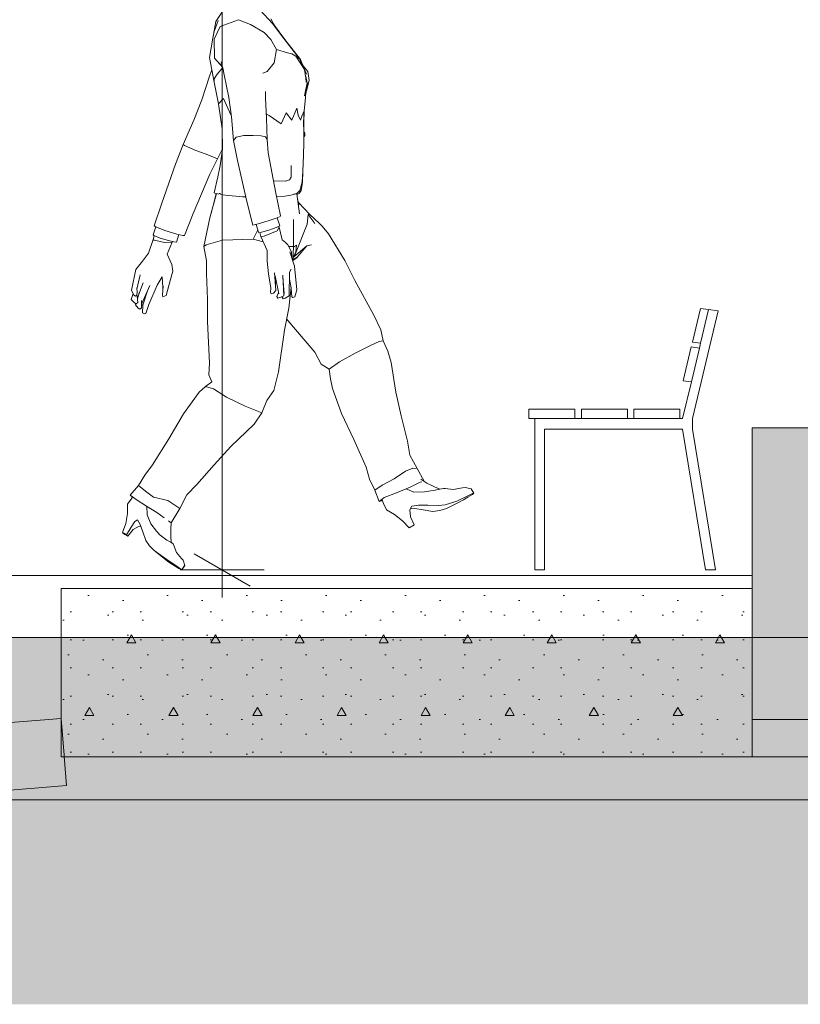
# Model space of a CAD drawing. Header units: millimetres. Extents: x 0 to 1357, y -1 to 841.
# Tile 3 of 43: x 97 to 139, y 187 to 240. Entities that reach past the tile are written whole.
import ezdxf
from ezdxf.xclip import XClip

# ---------------------------------------------------------------- set-up
doc = ezdxf.new("R2010")
doc.units = ezdxf.units.MM
doc.header["$MEASUREMENT"] = 0
doc.header["$XCLIPFRAME"] = 0
doc.linetypes.add('Wipeout_Contour', pattern=[1000, 0, -1000])
for name, color, linetype in [('Cobertura.ARQ', 7, 'Continuous'), ('Cotas - Geral.2D', 7, 'Continuous'), ('Desenho 2D - Geral', 7, 'Continuous'), ('Interior - Mobiliário .ARQ', 7, 'Continuous'), ('Laje.ARQ', 7, 'Continuous'), ('Parede.ARQ', 7, 'Continuous')]:
    doc.layers.add(name, color=color, linetype=linetype)

# ---------------------------------------------------------------- blocks, each defined once
blk = doc.blocks.new('Desenho_4_4', base_point=(424.7631797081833, 210.5022291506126))
at = {"layer": 'Cobertura.ARQ', "color": 7, "linetype": 'Continuous', "lineweight": 0}
blk.add_line((99.79170715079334, 198.9706013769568), (64.75000420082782, 196.0516275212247), dxfattribs=at)
at = {"layer": 'Cotas - Geral.2D', "color": 7, "linetype": 'Continuous', "lineweight": 0}
for p, q in [((108.1175389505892, 210.5022291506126), (108.1175389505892, 307.1022291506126)), ((110.3675389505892, 210.5022291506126), (105.8675389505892, 210.5022291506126))]:
    blk.add_line(p, q, dxfattribs=at)
at = {"layer": 'Desenho 2D - Geral', "color": 9, "linetype": 'Continuous', "lineweight": 0}
blk.add_line((888.9443879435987, 187.2578166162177), (58.05218541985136, 187.2578166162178), dxfattribs=at)
at = {"layer": 'Interior - Mobiliário .ARQ', "color": 8, "linetype": 'Continuous', "lineweight": 0}
for p, q in [((107.783234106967, 239.8603424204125), (108.104423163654, 240.337527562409)), ((110.80890542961, 239.7547377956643), (110.1565380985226, 240.4530811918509)), ((107.6123156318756, 238.9587229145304), (107.783234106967, 239.8603424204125)), ((107.6926846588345, 239.3126196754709), (107.9089234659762, 239.9093552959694)), ((108.0068252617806, 239.5921508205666), (108.9843968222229, 239.9390258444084)), ((108.9843968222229, 239.9390258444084), (109.6298494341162, 239.693477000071)), ((110.9740393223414, 239.5323213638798), (110.7209898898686, 239.9949453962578)), ((111.4105228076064, 238.9444281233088), (110.80890542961, 239.7547377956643)), ((107.6926846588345, 239.3126196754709), (107.6123156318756, 238.9587229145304)), ((107.6832464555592, 238.9067971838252), (108.0068252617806, 239.5921508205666)), ((110.3740124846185, 239.2558916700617), (109.6298494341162, 239.693477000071)), ((110.715390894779, 238.8842664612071), (110.3740124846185, 239.2558916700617)), ((110.885143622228, 239.7069300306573), (110.8644126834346, 239.7327403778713)), ((110.885143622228, 239.7069300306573), (111.0220561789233, 239.4676481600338)), ((110.9247435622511, 239.6377212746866), (111.4670721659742, 238.8945583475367)), ((107.437805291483, 237.9219160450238), (107.6123156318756, 238.9587229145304)), ((107.7013168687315, 237.8947828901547), (107.6832464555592, 238.9067971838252)), ((111.0225578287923, 238.3474775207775), (110.715390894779, 238.8842664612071)), ((111.4105228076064, 238.9444281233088), (112.2811860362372, 237.8340550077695)), ((111.4670721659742, 238.8945583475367), (112.3107131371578, 237.8217707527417)), ((110.9001921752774, 237.6380852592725), (111.0225578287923, 238.3474775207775)), ((111.6072915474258, 238.1684974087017), (111.0225578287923, 238.3474775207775)), ((111.6072915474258, 238.1684974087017), (111.8451184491, 238.1234571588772)), ((107.437805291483, 237.9219160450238), (107.6957562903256, 236.5995857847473)), ((107.7013168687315, 237.8947828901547), (108.1500246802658, 237.3880005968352)), ((108.0699807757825, 237.6950055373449), (108.1374079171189, 237.4026364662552)), ((111.8451184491, 238.1234571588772), (112.0600077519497, 237.9932658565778)), ((112.2811860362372, 237.8340550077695), (112.0600077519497, 237.9932658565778)), ((112.5270285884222, 237.2882065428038), (112.0600077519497, 237.9932658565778)), ((112.3978226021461, 237.483268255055), (112.2811860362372, 237.8340550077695)), ((112.2900825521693, 237.8072985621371), (112.3107131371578, 237.8217707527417)), ((112.6357038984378, 237.0353907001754), (112.3107131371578, 237.8217707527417)), ((107.4506805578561, 236.9825641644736), (107.5664573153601, 237.2624091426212)), ((107.8446777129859, 237.0267611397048), (108.1500246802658, 237.3880005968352)), ((107.9548289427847, 237.6253453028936), (108.0769275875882, 237.4951175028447)), ((108.1451737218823, 237.3689633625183), (108.2290532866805, 237.0052553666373)), ((108.1539950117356, 237.3856986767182), (108.1500246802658, 237.3880005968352)), ((110.2892618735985, 237.0953367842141), (110.5182183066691, 237.1715379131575)), ((110.9001921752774, 237.6380852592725), (110.5182183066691, 237.1715379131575)), ((112.7042089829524, 237.1721646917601), (112.4488776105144, 237.4874542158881)), ((112.5270285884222, 237.2882065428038), (112.5906201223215, 236.8141651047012)), ((112.7730308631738, 236.6932089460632), (112.7042089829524, 237.1721646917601)), ((107.021281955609, 235.666908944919), (107.4506805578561, 236.9825641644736)), ((107.6899341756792, 236.7812546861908), (107.8446777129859, 237.0267611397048)), ((107.6899341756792, 236.7812546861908), (107.6957562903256, 236.5995857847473)), ((107.6957562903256, 236.5995857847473), (107.9245401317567, 235.4511351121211)), ((108.2290532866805, 237.0052553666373), (108.4721960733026, 235.7806374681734)), ((112.6118806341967, 236.8394845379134), (112.5650739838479, 237.0045981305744)), ((112.6138442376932, 236.6050118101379), (112.5906201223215, 236.8141651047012)), ((112.6603855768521, 236.5767462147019), (112.6118806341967, 236.8394845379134)), ((112.7730308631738, 236.6932089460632), (112.6315837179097, 236.1442998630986)), ((110.436751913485, 236.1042465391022), (110.4285940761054, 235.7377894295)), ((112.6603855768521, 236.5767462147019), (112.5295243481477, 235.8792309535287)), ((112.5886406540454, 236.1943321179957), (112.5732050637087, 235.765862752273)), ((112.5768075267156, 235.7693448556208), (112.5981786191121, 236.245171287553)), ((112.7090146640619, 236.5459523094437), (112.5821254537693, 235.8877482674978)), ((107.021281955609, 235.666908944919), (106.6043742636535, 234.575119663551)), ((108.1892759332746, 235.7364450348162), (107.9245401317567, 235.4511351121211)), ((108.1892759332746, 235.7364450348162), (108.58948504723, 234.8533805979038)), ((108.616005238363, 234.7587340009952), (108.4721960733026, 235.7806374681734)), ((110.4836711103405, 234.6749697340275), (110.4285940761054, 235.7377894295)), ((112.5732050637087, 235.765862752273), (112.5107486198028, 235.0675238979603)), ((112.5768075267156, 235.7693448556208), (112.5128132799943, 235.066871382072)), ((108.1189771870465, 234.1048298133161), (107.9245401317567, 235.4511351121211)), ((111.8396099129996, 234.5698556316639), (112.1226776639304, 235.2222837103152)), ((112.1798144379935, 234.8315780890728), (112.1226776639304, 235.2222837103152)), ((112.5107486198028, 235.0675238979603), (112.3814104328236, 234.7823366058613)), ((112.5107486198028, 235.0675238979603), (112.4791905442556, 234.4459275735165)), ((112.4813933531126, 234.445032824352), (112.5128132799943, 235.066871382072)), ((112.5128132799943, 235.066871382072), (112.5107295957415, 235.0671491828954)), ((106.0377141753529, 233.2743481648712), (106.6043742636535, 234.575119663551)), ((108.6017639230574, 234.8599323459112), (108.58948504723, 234.8533805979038)), ((108.727157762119, 233.4797589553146), (108.616005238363, 234.7587340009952)), ((110.4718110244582, 234.9038334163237), (110.6254716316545, 234.8231196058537)), ((110.5348266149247, 233.5406124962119), (110.4836711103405, 234.6749697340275)), ((110.6254716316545, 234.8231196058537), (111.2763221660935, 234.3702508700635)), ((111.5389709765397, 234.9564796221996), (111.2763221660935, 234.3702508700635)), ((111.8396099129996, 234.5698556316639), (111.5389709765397, 234.9564796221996)), ((112.1798144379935, 234.8315780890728), (112.3093464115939, 234.5808757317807)), ((112.3093464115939, 234.5808757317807), (112.3814104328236, 234.7823366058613)), ((108.1189771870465, 234.1048298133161), (108.139790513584, 233.0155097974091)), ((112.4791905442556, 234.4459275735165), (112.4909078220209, 233.9602983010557)), ((112.4813933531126, 234.445032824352), (112.4939126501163, 233.959144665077)), ((112.4909078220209, 233.9602983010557), (112.490038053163, 233.385713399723)), ((112.4939126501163, 233.959144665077), (112.4966729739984, 233.817718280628)), ((108.862817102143, 233.6551525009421), (108.727157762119, 233.4797589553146)), ((108.9356205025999, 232.4120658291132), (108.727157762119, 233.4797589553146)), ((109.2700479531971, 233.7443942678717), (108.862817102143, 233.6551525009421)), ((109.7799047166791, 233.743578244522), (109.2700479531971, 233.7443942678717)), ((110.2138081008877, 233.7388168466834), (109.7799047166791, 233.743578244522)), ((110.435651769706, 233.6779602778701), (110.2138081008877, 233.7388168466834)), ((110.435651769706, 233.6779602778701), (110.5348266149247, 233.5406124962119)), ((110.5735088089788, 232.8272536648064), (110.5348266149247, 233.5406124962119)), ((112.4930742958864, 233.3845960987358), (112.4965405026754, 233.7073386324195)), ((112.4943399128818, 233.937253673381), (112.4971290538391, 233.9381400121)), ((112.5008655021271, 233.6931043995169), (112.4964682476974, 233.7006108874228)), ((112.4966729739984, 233.817718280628), (112.4965405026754, 233.7073386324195)), ((112.5178630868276, 233.9386986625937), (112.4971290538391, 233.9381400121)), ((112.5216264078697, 233.6936130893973), (112.5008655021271, 233.6931043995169)), ((112.5350192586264, 233.8817723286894), (112.5178630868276, 233.9386986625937)), ((112.5248182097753, 233.696301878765), (112.5216264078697, 233.6936130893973)), ((112.5387905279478, 233.7527815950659), (112.5248182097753, 233.696301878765)), ((112.5350192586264, 233.8817723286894), (112.5390316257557, 233.8179378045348)), ((112.5387905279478, 233.7527815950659), (112.5390316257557, 233.8179378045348)), ((105.6147589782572, 232.2169514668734), (106.0377141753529, 233.2743481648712)), ((106.0377141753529, 233.2743481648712), (106.1027295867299, 233.2175580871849)), ((106.1027295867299, 233.2175580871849), (106.5523062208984, 233.0160169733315)), ((106.5523062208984, 233.0160169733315), (106.6245432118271, 232.9854743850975)), ((107.3458457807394, 232.7179383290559), (106.6245432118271, 232.9854743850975)), ((107.8710786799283, 232.5040327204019), (108.1393005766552, 233.0411519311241)), ((108.139790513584, 233.0155097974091), (108.0157250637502, 232.1399863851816)), ((112.490038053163, 233.385713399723), (112.4686779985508, 232.674256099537)), ((112.4686779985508, 232.674256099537), (112.4930742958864, 233.3845960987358)), ((107.749407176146, 232.5582975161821), (107.3458457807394, 232.7179383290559)), ((107.4611034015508, 231.6789952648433), (107.8710786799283, 232.5040327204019)), ((107.8710786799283, 232.5040327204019), (107.749407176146, 232.5582975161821)), ((109.4327036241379, 230.2160501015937), (108.9356205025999, 232.4120658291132)), ((110.986038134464, 230.6713623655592), (110.5735088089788, 232.8272536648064)), ((112.4409714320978, 231.8431507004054), (112.4686779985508, 232.674256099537)), ((112.4445875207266, 231.8429402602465), (112.4713652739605, 232.6731509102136)), ((104.8886041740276, 230.1325719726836), (105.6147589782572, 232.2169514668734)), ((108.0157250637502, 232.1399863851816), (107.8903025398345, 231.5321050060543)), ((111.8173831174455, 232.1385481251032), (111.8117954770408, 231.5162175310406)), ((106.567199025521, 229.5775701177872), (107.4611034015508, 231.6789952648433)), ((107.8903025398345, 231.5321050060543), (107.6819864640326, 230.6834725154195)), ((110.861721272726, 231.3210462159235), (110.8688549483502, 231.3206913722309)), ((110.8622201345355, 231.3184391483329), (111.4853000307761, 231.3164462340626)), ((111.515847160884, 231.3170730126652), (110.8688549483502, 231.3206913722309)), ((111.7260566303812, 231.3741083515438), (111.515847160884, 231.3170730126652)), ((111.8117954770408, 231.5162175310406), (111.7260566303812, 231.3741083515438)), ((112.4409714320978, 231.8431507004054), (112.3922083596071, 231.2581543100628)), ((112.4153681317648, 231.2567084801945), (112.4445875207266, 231.8429402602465)), ((112.4409530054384, 231.8429296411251), (112.4445875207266, 231.8429402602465)), ((111.515847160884, 231.3170730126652), (111.4853000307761, 231.3164462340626)), ((112.1212182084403, 230.6556550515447), (112.28146081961, 230.8143148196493)), ((112.2423530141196, 230.6475856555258), (112.3391471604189, 230.8107221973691)), ((112.28146081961, 230.8143148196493), (112.3922083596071, 231.2581543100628)), ((112.3391471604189, 230.8107221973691), (112.4153681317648, 231.2567084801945)), ((112.4153681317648, 231.2567084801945), (112.3938156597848, 231.2774366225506)), ((107.4664599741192, 229.342873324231), (107.8203527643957, 230.6414943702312)), ((107.7879128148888, 230.647576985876), (107.5287802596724, 229.5715596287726)), ((107.7240313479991, 230.6595550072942), (107.6819864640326, 230.6834725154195)), ((107.9410545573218, 230.6188623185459), (107.7240313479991, 230.6595550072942)), ((107.9830568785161, 230.6497415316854), (107.9509152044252, 230.6506731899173)), ((108.0328417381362, 230.648644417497), (107.9830568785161, 230.6497415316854)), ((108.2944547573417, 230.5525984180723), (108.024977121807, 230.6031265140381)), ((108.2944547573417, 230.5525984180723), (109.2078858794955, 230.4726629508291)), ((109.2078858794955, 230.4726629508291), (109.3753688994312, 230.4693436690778)), ((110.986038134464, 230.6713623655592), (111.2408963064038, 229.4505808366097)), ((111.0249738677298, 230.4848585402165), (111.4700145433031, 230.5101742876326)), ((111.4700145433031, 230.5101742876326), (111.7960461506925, 230.561423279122)), ((111.7960461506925, 230.561423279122), (112.1212182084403, 230.6556550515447)), ((112.0125129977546, 230.6153307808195), (111.9535577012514, 230.6070686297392)), ((112.0125129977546, 230.6153307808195), (112.0474612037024, 230.6320009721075)), ((112.0839740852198, 230.6333332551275), (112.0474612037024, 230.6320009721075)), ((112.0839740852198, 230.6333332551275), (112.1059363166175, 230.6294287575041)), ((112.1059363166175, 230.6294287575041), (112.1013045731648, 230.649884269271)), ((112.1059363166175, 230.6294287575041), (112.256327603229, 229.5673554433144)), ((112.1110895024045, 230.5930366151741), (112.2423530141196, 230.6475856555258)), ((112.1289130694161, 230.4671653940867), (112.224386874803, 230.044467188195)), ((104.8886041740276, 230.1325719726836), (104.4820080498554, 228.9098828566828)), ((109.4327036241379, 230.2160501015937), (109.7570085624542, 228.9587276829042)), ((112.8128733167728, 229.5323345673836), (112.1958630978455, 230.1707526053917)), ((106.102921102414, 228.4089701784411), (106.567199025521, 229.5775701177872)), ((107.1344796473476, 227.813878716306), (107.4664599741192, 229.342873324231)), ((110.7446329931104, 229.2305482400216), (110.3025633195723, 229.0925585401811)), ((110.7446329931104, 229.2305482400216), (111.0593046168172, 229.3488019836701)), ((111.0593046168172, 229.3488019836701), (111.2242321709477, 229.4246664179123)), ((111.1999755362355, 228.9119403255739), (111.0699994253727, 229.3537214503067)), ((111.2408963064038, 229.4505808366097), (111.2242321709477, 229.4246664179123)), ((111.9395311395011, 229.2570500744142), (111.9316752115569, 227.8070522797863)), ((112.7216395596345, 229.5203394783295), (112.6762760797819, 229.0132649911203)), ((112.8128733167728, 229.5323345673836), (112.7216395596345, 229.5203394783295)), ((112.7216395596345, 229.5203394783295), (113.0345247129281, 229.0960890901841)), ((113.3084458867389, 229.0652467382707), (112.8128733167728, 229.5323345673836)), ((104.4170032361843, 228.4316568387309), (104.5584268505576, 228.8579124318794)), ((104.5591336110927, 228.8574317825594), (104.4820080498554, 228.9098828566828)), ((105.0482177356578, 228.6731679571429), (104.5591336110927, 228.8574317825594)), ((109.7570085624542, 228.9587276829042), (109.966388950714, 229.0013183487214)), ((109.7761198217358, 228.2014141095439), (110.0262378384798, 228.6962673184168)), ((110.0625903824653, 228.5745517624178), (109.9369192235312, 228.9953238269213)), ((109.966388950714, 229.0013183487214), (110.3025633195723, 229.0925585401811)), ((110.8622084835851, 228.7695359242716), (110.5558848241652, 228.6678130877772)), ((110.8622084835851, 228.7695359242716), (111.0920863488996, 228.8590002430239)), ((111.0692891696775, 228.6508037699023), (111.1705684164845, 228.8400803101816)), ((111.0920863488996, 228.8590002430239), (111.1999755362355, 228.9119403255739)), ((111.1705684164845, 228.8400803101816), (111.1551783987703, 228.8899588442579)), ((111.3266362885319, 228.1659632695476), (111.1705684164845, 228.8400803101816)), ((112.6762760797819, 229.0132649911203), (112.0786911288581, 227.5327094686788)), ((113.0867274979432, 229.0197235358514), (113.0345247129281, 229.0960890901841)), ((113.4791529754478, 228.90673382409), (113.3084458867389, 229.0652467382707)), ((113.4791529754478, 228.90673382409), (113.8008311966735, 228.4848255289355)), ((104.1828423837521, 227.4554098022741), (104.4230605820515, 228.1814525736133)), ((104.4654953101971, 228.3977820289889), (104.4170032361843, 228.4316568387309)), ((104.4864485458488, 228.3896528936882), (104.4230605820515, 228.1814525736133)), ((104.4845923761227, 228.1443515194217), (104.4230605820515, 228.1814525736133)), ((104.8027476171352, 228.2669397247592), (104.4654953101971, 228.3977820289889)), ((105.2412292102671, 228.1347409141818), (104.8027476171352, 228.2669397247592)), ((105.6956270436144, 228.4785759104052), (105.0482177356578, 228.6731679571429)), ((105.6656688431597, 228.0431676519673), (105.7982602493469, 228.4542966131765)), ((106.0090950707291, 228.4044207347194), (105.6956270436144, 228.4785759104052)), ((106.102921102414, 228.4089701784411), (106.0090950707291, 228.4044207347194)), ((107.2602965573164, 227.910024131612), (108.13225630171, 228.1598559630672)), ((109.7761198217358, 228.2014141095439), (108.13225630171, 228.1598559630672)), ((109.7761198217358, 228.2014141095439), (110.3148070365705, 228.061218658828)), ((110.075743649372, 228.5452097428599), (110.0625903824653, 228.5745517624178)), ((110.075743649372, 228.5452097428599), (110.2195802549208, 228.575210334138)), ((110.1919111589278, 228.3394870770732), (110.1253551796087, 228.5555574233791)), ((110.1919111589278, 228.3394870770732), (110.3638044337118, 228.3727426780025)), ((110.5212606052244, 227.5937537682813), (110.1919111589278, 228.3394870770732)), ((110.5558848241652, 228.6678130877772), (110.2195802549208, 228.575210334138)), ((110.3638044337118, 228.3727426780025), (110.6768440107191, 228.4896278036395)), ((111.0692891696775, 228.6508037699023), (110.6768440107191, 228.4896278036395)), ((111.5020237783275, 228.0188368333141), (111.3266362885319, 228.1659632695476)), ((113.8008311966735, 228.4848255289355), (114.6792913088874, 227.0568452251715)), ((104.7341153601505, 228.0973294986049), (104.4845923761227, 228.1443515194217)), ((105.0943964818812, 228.0156832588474), (104.7341153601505, 228.0973294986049)), ((105.4484400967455, 228.0503074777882), (105.0943964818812, 228.0156832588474)), ((105.1677020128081, 227.394689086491), (105.4484400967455, 228.0503074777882)), ((105.2412292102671, 228.1347409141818), (105.5240380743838, 228.0627416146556)), ((105.458835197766, 228.0793413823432), (105.4484400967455, 228.0503074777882)), ((105.5240380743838, 228.0627416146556), (105.6656688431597, 228.0431676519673)), ((107.1344796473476, 227.813878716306), (107.2602965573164, 227.910024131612)), ((107.1344796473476, 227.813878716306), (107.2712563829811, 227.0534645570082)), ((111.5020237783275, 228.0188368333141), (111.6350083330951, 227.9048675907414)), ((111.6350083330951, 227.9048675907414), (111.8208254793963, 227.5197091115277)), ((111.6765577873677, 227.8187446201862), (111.9316752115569, 227.8070522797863)), ((111.9059612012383, 227.0340581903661), (111.9316752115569, 227.8070522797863)), ((112.0931509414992, 227.8774906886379), (111.9305980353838, 227.7746710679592)), ((112.651262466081, 227.854346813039), (111.9587641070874, 227.2599654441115)), ((112.0931509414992, 227.8774906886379), (112.0668020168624, 227.5334997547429)), ((112.1319945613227, 227.2347156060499), (112.651262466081, 227.854346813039)), ((112.8915230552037, 227.905959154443), (112.651262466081, 227.854346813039)), ((103.8448648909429, 227.0268885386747), (104.1828423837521, 227.4554098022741)), ((105.423603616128, 226.8471166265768), (105.1657341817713, 227.3988998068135)), ((110.5212606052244, 227.5937537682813), (110.5345304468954, 227.034275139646)), ((111.7486505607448, 227.52529107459), (111.9915757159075, 226.7667103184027)), ((111.8208254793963, 227.5197091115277), (111.8469598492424, 227.2183013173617)), ((112.1309601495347, 227.229242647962), (111.9070476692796, 227.0667187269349)), ((112.1309601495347, 227.229242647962), (111.9082837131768, 227.1038756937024)), ((111.9083404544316, 227.1055814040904), (112.1319945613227, 227.2347156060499)), ((111.9105743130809, 227.1727338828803), (111.9438814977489, 227.234308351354)), ((112.0668020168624, 227.5334997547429), (111.9438814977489, 227.234308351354)), ((111.9696908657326, 227.2693440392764), (112.0786911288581, 227.5327094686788)), ((112.1319945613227, 227.2347156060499), (112.1309601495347, 227.229242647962)), ((103.2583091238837, 225.4716600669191), (103.4986211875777, 226.5774988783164)), ((103.8448648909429, 227.0268885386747), (103.4986211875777, 226.5774988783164)), ((105.423603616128, 226.8471166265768), (105.4858242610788, 226.4863253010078)), ((107.2712563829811, 227.0534645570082), (107.2746682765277, 226.3726951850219)), ((110.5345304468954, 227.034275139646), (110.5983134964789, 226.352284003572)), ((111.8136795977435, 226.5983052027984), (111.7251493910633, 226.4434000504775)), ((112.1122003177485, 225.4851464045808), (111.9915757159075, 226.7667103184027)), ((115.2147544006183, 225.9929067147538), (114.6792913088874, 227.0568452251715)), ((103.7350151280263, 226.2954863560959), (103.5526026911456, 225.5320714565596)), ((104.9014077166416, 226.1837214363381), (104.6367557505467, 225.7361303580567)), ((104.9014077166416, 226.1837214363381), (104.9458075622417, 225.6405996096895)), ((105.2609424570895, 225.7219657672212), (105.4858242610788, 226.4863253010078)), ((107.3355768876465, 224.974247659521), (107.2746682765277, 226.3726951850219)), ((110.5983134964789, 226.352284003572), (110.7176254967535, 225.5871629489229)), ((110.9211710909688, 226.4050045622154), (110.9879820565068, 225.4492232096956)), ((110.9555076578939, 226.2443312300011), (111.1432278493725, 225.2721597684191)), ((110.9555076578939, 226.2443312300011), (110.9655989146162, 225.7694309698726)), ((111.3624232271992, 226.2863238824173), (111.4187999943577, 225.164011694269)), ((111.441579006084, 225.2816855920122), (111.3680413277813, 226.1744823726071)), ((111.7251493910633, 226.4434000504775), (111.7117841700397, 225.1635741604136)), ((111.8201759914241, 225.5780580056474), (111.7212295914, 226.0680481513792)), ((103.5440429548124, 225.601489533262), (103.5719270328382, 225.3753541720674)), ((103.8831241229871, 225.8643580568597), (103.5786017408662, 225.0621499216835)), ((104.248928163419, 225.7206743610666), (103.8092263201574, 224.7578954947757)), ((104.6367557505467, 225.7361303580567), (104.1928708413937, 224.7055488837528)), ((104.9596633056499, 225.6886238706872), (104.9259520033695, 225.22356020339)), ((104.9458075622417, 225.6405996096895), (104.9458415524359, 225.4979461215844)), ((105.1140718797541, 225.1919427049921), (105.2609424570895, 225.7219657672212)), ((110.7176254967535, 225.5871629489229), (110.7045464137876, 225.3740597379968)), ((111.8092102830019, 225.6323610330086), (111.683423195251, 224.5095428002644)), ((111.8436408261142, 225.1240356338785), (111.8201759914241, 225.5780580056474)), ((115.2147544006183, 225.9929067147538), (116.2296792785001, 224.1399455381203)), ((103.3480681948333, 225.2975812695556), (103.2410500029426, 224.9794375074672)), ((103.3957659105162, 225.2050762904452), (103.2583091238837, 225.4716600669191)), ((103.4710338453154, 225.149545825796), (103.3957659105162, 225.2050762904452)), ((103.4710338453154, 225.149545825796), (103.5583044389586, 225.2074804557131)), ((103.5583044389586, 225.2074804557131), (103.5719270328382, 225.3753541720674)), ((103.561342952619, 225.1675922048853), (103.5935902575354, 224.970577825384)), ((103.5861836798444, 225.015828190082), (103.6834230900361, 225.3382824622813)), ((104.1449370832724, 225.4929736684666), (103.8756754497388, 224.6785580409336)), ((104.9459301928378, 225.1259311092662), (104.9259520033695, 225.22356020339)), ((104.9459301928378, 225.1259311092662), (105.0345951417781, 225.1523284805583)), ((105.1140718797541, 225.1919427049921), (105.0345951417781, 225.1523284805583)), ((110.7492096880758, 225.2777265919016), (110.7045464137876, 225.3740597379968)), ((110.7492096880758, 225.2777265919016), (110.8622296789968, 225.3063161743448)), ((110.8622296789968, 225.3063161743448), (110.9879820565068, 225.4492232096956)), ((111.0506962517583, 225.1408057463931), (111.1199583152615, 225.298507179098)), ((111.0981285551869, 225.0431342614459), (111.0506962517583, 225.1408057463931)), ((111.2026567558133, 225.0800702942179), (111.0981285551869, 225.0431342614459)), ((111.1337450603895, 225.3212695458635), (111.1199583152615, 225.298507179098)), ((111.2538376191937, 225.0987873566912), (111.2026567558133, 225.0800702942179)), ((111.2538376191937, 225.0987873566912), (111.4187999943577, 225.164011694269)), ((111.3457073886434, 225.1351116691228), (111.3351931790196, 225.0994338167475)), ((111.390973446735, 225.0131684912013), (111.3351931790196, 225.0994338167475)), ((111.4838350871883, 225.0553609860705), (111.390973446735, 225.0131684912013)), ((111.4343742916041, 225.3691556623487), (111.4107858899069, 225.3235512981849)), ((111.4838350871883, 225.0553609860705), (111.7117841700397, 225.1635741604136)), ((111.9011046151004, 225.0778977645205), (111.8436408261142, 225.1240356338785)), ((111.9011046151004, 225.0778977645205), (112.0124214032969, 225.1206140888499)), ((112.0124214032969, 225.1206140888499), (112.1122003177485, 225.4851464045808)), ((103.2410500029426, 224.9794375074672), (103.4269973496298, 224.7886848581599)), ((103.4269973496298, 224.7886848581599), (103.5134927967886, 224.7364911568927)), ((103.487059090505, 224.6871225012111), (103.5037242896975, 224.7423857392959)), ((103.6230473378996, 224.5098637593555), (103.487059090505, 224.6871225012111)), ((103.5134927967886, 224.7364911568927), (103.5974765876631, 224.8073383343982)), ((103.5935902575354, 224.970577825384), (103.5974765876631, 224.8073383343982)), ((103.6230473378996, 224.5098637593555), (103.7146236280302, 224.4630521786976)), ((103.7146236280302, 224.4630521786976), (103.7923305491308, 224.5314815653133)), ((103.8092263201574, 224.7578954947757), (103.7923305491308, 224.5314815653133)), ((103.7923305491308, 224.5314815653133), (103.7962850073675, 224.7077971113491)), ((103.8004453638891, 224.9248532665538), (103.7962850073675, 224.7077971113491)), ((103.8606055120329, 224.2632278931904), (103.8756754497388, 224.6785580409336)), ((104.1928708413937, 224.7055488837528), (104.0266503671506, 224.2303235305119)), ((107.328760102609, 223.805977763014), (107.3355768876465, 224.974247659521)), ((111.4510094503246, 223.3421540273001), (111.683423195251, 224.5095428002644)), ((103.9582436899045, 224.2073007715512), (103.8606055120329, 224.2632278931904)), ((103.9582436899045, 224.2073007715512), (104.0266503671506, 224.2303235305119)), ((116.6183342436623, 223.3501386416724), (116.2296792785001, 224.1399455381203)), ((134.6725997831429, 224.3758216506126), (133.3004997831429, 218.6022291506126)), ((134.1529897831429, 224.4444740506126), (134.6725997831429, 224.3758216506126)), ((107.328760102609, 223.805977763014), (107.44574704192, 221.56572266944)), ((111.6310955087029, 223.8578724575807), (111.5699152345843, 223.939404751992)), ((111.6310955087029, 223.8578724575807), (113.0773485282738, 222.1563941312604)), ((111.4510094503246, 223.3421540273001), (111.1316294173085, 221.1017929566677)), ((116.6183342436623, 223.3501386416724), (116.7337705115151, 222.7635033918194)), ((115.2456603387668, 222.1010892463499), (116.0990209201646, 222.5285954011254)), ((116.5253439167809, 222.7194275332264), (116.0990209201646, 222.5285954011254)), ((116.7337705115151, 222.7635033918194), (116.5253439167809, 222.7194275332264)), ((116.7337705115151, 222.7635033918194), (116.9940547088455, 222.2039891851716)), ((133.6618848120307, 222.3779695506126), (133.7232717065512, 222.6362774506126)), ((113.4175674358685, 221.5093004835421), (113.0773485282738, 222.1563941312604)), ((114.3914421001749, 221.6418459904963), (115.2456603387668, 222.1010892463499)), ((117.1597755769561, 221.6037699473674), (116.9940547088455, 222.2039891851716)), ((107.4010101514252, 220.9453904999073), (107.44574704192, 221.56572266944)), ((113.4175674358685, 221.5093004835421), (113.8504481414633, 221.2405222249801)), ((113.8504481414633, 221.2405222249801), (114.3914421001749, 221.6418459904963)), ((117.1597755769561, 221.6037699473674), (117.4190567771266, 220.0144123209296)), ((107.4010101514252, 220.9453904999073), (107.5615231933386, 220.578416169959)), ((110.8773628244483, 220.1077130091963), (111.1316294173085, 221.1017929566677)), ((113.8504481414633, 221.2405222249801), (113.9144809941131, 220.7226948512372)), ((107.2313251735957, 220.3256608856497), (106.8889489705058, 220.0230850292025)), ((107.5615231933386, 220.578416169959), (107.2313251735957, 220.3256608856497)), ((107.2313251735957, 220.3256608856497), (107.6597034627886, 220.1896090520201)), ((113.9144809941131, 220.7226948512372), (114.0277466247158, 220.2214241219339)), ((132.7645797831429, 218.6022291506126), (133.2321668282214, 220.5697733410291)), ((106.8889489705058, 220.0230850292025), (106.0406631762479, 218.852111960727)), ((108.3418020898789, 219.7558207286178), (107.6597034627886, 220.1896090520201)), ((108.3418020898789, 219.7558207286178), (109.3549744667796, 219.2680219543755)), ((110.8773628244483, 220.1077130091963), (110.5075255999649, 219.5672678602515)), ((114.5110625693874, 218.8728206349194), (114.0277466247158, 220.2214241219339)), ((117.4190567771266, 220.0144123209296), (117.7053030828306, 218.7460228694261)), ((110.2494695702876, 218.9084811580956), (109.3549744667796, 219.2680219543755)), ((110.5075255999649, 219.5672678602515), (110.2494695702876, 218.9084811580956)), ((106.0406631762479, 218.852111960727), (105.2561587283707, 217.516078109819)), ((110.2494695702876, 218.9084811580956), (109.823603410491, 218.2997020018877)), ((114.5110625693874, 218.8728206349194), (115.1670526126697, 217.485474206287)), ((117.7053030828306, 218.7460228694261), (118.0311469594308, 217.3979386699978)), ((109.823603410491, 218.2997020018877), (108.5833247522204, 217.1027698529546)), ((124.8490097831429, 210.5022291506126), (124.8490097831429, 218.6022291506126)), ((126.9944297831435, 218.6022291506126), (127.3462297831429, 218.6022291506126)), ((129.8088497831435, 218.6022291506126), (130.1606497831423, 218.6022291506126)), ((132.6232697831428, 218.6022291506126), (132.7645797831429, 218.6022291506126)), ((133.3004997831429, 218.6022291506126), (133.3004997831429, 218.0304663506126)), ((132.7645797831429, 218.0304663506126), (125.3767197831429, 218.0304663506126)), ((125.3767197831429, 218.0304663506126), (125.3767197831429, 210.5022291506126)), ((133.9958897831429, 210.5022291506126), (132.7645797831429, 218.0304663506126)), ((133.3004997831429, 218.0304663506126), (134.5318097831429, 210.5022291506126)), ((105.2561587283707, 217.516078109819), (104.3847642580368, 216.12610193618)), ((108.5833247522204, 217.1027698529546), (107.69736222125, 216.1277582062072)), ((115.1670526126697, 217.485474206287), (115.8223852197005, 215.9952346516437)), ((118.163357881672, 216.6526307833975), (118.0311469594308, 217.3979386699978)), ((118.5633334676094, 215.9406125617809), (118.163357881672, 216.6526307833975)), ((104.3847642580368, 216.12610193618), (103.9771450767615, 215.5684947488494)), ((107.69736222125, 216.1277582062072), (106.7700684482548, 215.0700274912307)), ((103.6393322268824, 215.0182554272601), (103.9771450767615, 215.5684947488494)), ((116.0114778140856, 215.353921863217), (115.8223852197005, 215.9952346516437)), ((117.3300489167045, 215.3814713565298), (117.937853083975, 215.7857997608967)), ((117.937853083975, 215.7857997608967), (118.3282430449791, 215.9521561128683)), ((118.3282430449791, 215.9521561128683), (118.5633334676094, 215.9406125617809)), ((118.5633334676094, 215.9406125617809), (118.93728941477, 215.2518335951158)), ((103.1887166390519, 214.4976633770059), (103.6393322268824, 215.0182554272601)), ((104.0078072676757, 214.7164255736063), (103.6393322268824, 215.0182554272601)), ((106.2326479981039, 214.5235639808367), (106.7700684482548, 215.0700274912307)), ((116.283095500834, 214.7685763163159), (116.0114778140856, 215.353921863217)), ((116.283095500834, 214.7685763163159), (116.6845986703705, 215.0443494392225)), ((116.6845986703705, 215.0443494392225), (117.3300489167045, 215.3814713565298)), ((118.17335908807, 214.9296635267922), (118.7129412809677, 215.1918717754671)), ((118.802031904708, 215.2156831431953), (118.7129412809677, 215.1918717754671)), ((119.0726417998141, 215.1511991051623), (118.7585927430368, 215.3631982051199)), ((118.93728941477, 215.2518335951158), (118.9274575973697, 215.2492058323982)), ((118.9303118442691, 215.2472790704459), (118.93728941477, 215.2518335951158)), ((119.4789048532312, 214.9560147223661), (119.0726417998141, 215.1511991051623)), ((103.5595262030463, 214.2388904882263), (103.1887166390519, 214.4976633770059)), ((103.1887166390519, 214.4976633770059), (103.3220204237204, 214.403922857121)), ((104.0078072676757, 214.7164255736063), (104.4427348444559, 214.3983079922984)), ((105.8592525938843, 213.7958615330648), (106.2326479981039, 214.5235639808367)), ((116.283095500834, 214.7685763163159), (116.5241547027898, 214.1677382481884)), ((116.7844646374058, 214.3876849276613), (117.4427494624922, 214.6276287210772)), ((117.4427494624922, 214.6276287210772), (118.17335908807, 214.9296635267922)), ((117.9650787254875, 214.8435602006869), (118.3772127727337, 214.6643925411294)), ((118.9534728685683, 214.675118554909), (118.3772127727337, 214.6643925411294)), ((119.5217400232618, 214.7647798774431), (118.9534728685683, 214.675118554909)), ((119.7695361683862, 214.8298539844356), (119.4789048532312, 214.9560147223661)), ((119.5217400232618, 214.7647798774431), (119.7583239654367, 214.827546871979)), ((119.7583239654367, 214.827546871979), (119.9588424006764, 214.8688071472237)), ((119.9588424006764, 214.8688071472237), (120.0461637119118, 214.8552716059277)), ((120.4911046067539, 214.8143523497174), (120.0461637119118, 214.8552716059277)), ((120.4911046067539, 214.8143523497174), (120.9802190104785, 214.8888981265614)), ((120.6763199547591, 214.1911324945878), (121.3329840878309, 214.5040624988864)), ((121.1229708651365, 214.9169549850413), (120.9802190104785, 214.8888981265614)), ((121.1229708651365, 214.9169549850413), (121.3724423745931, 214.8632111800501)), ((121.5103351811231, 214.5382249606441), (121.2715113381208, 214.3952083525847)), ((121.3329840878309, 214.5040624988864), (121.5213613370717, 214.5961940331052)), ((121.3724423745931, 214.8632111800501), (121.451797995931, 214.8482475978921)), ((121.451797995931, 214.8482475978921), (121.5960509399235, 214.6031147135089)), ((121.5103351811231, 214.5382249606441), (121.5960509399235, 214.6031147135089)), ((121.5960509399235, 214.6031147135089), (121.5213613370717, 214.5961940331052)), ((103.0587777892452, 214.0288283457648), (103.0445443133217, 213.5311877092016)), ((103.2491428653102, 214.298484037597), (103.0587777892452, 214.0288283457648)), ((103.3223529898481, 214.4044040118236), (103.2491428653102, 214.298484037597)), ((103.5595262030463, 214.2388904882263), (104.0725558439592, 213.921528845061)), ((104.4427348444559, 214.3983079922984), (105.2058037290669, 214.2210358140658)), ((105.2058037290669, 214.2210358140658), (105.8592525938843, 213.7958615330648)), ((116.7844646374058, 214.3876849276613), (116.5241547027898, 214.1677382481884)), ((116.6943184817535, 214.2130782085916), (116.5241547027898, 214.1677382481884)), ((116.6659653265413, 214.2875599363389), (116.7502862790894, 214.0660547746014)), ((116.7502862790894, 214.0660547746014), (116.910605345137, 213.7270129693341)), ((118.2722243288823, 213.9114236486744), (118.6263807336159, 213.9635556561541)), ((118.6263807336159, 213.9635556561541), (119.1296256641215, 213.9636883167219)), ((119.1296256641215, 213.9636883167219), (119.694692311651, 213.944160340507)), ((119.694692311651, 213.944160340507), (120.055883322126, 213.9934113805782)), ((120.6763199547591, 214.1911324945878), (120.055883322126, 213.9934113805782)), ((120.6610024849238, 214.0601088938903), (120.1205247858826, 213.7852405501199)), ((121.0314134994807, 214.2518709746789), (120.6610024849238, 214.0601088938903)), ((121.0314134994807, 214.2518709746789), (121.2715113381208, 214.3952083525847)), ((102.9524498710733, 212.986758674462), (103.0445443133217, 213.5311877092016)), ((104.0725558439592, 213.921528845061), (104.6167571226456, 213.5780132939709)), ((104.0873961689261, 213.9121612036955), (104.1015958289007, 213.4457208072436)), ((104.3013860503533, 212.9763717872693), (104.1015958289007, 213.4457208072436)), ((104.6167571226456, 213.5780132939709), (105.0096845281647, 213.2965205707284)), ((105.3882061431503, 213.02534813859), (105.8592525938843, 213.7958615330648)), ((116.910605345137, 213.7270129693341), (117.3429463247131, 213.4788251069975)), ((117.7792962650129, 213.1393291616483), (117.3429463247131, 213.4788251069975)), ((118.2722243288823, 213.9114236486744), (118.1592694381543, 213.7169743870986)), ((118.2059379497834, 213.3534502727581), (118.1592694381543, 213.7169743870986)), ((118.1955970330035, 213.7795115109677), (118.4284594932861, 213.7843176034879)), ((118.8747167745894, 213.7227470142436), (118.4284594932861, 213.7843176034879)), ((118.8747167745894, 213.7227470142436), (119.3911452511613, 213.6382938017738)), ((119.3911452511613, 213.6382938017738), (119.7615449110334, 213.6840524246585)), ((120.1205247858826, 213.7852405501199), (119.7615449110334, 213.6840524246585)), ((102.9524498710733, 212.986758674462), (102.7799177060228, 212.5104022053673)), ((103.2379240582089, 212.7956190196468), (103.4415638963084, 213.1024208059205)), ((103.5885820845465, 213.1801663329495), (103.4415638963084, 213.1024208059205)), ((103.5885820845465, 213.1801663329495), (103.7302522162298, 212.933669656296)), ((103.8721959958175, 212.5441746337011), (103.7302522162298, 212.933669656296)), ((104.3013860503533, 212.9763717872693), (104.605760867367, 212.5715532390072)), ((105.241667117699, 213.1303285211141), (105.3882061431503, 213.02534813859)), ((105.3668886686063, 212.7265372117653), (105.3900838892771, 213.0284196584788)), ((105.3882061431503, 213.02534813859), (105.3694116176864, 213.028121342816)), ((117.7792962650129, 213.1393291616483), (118.1190677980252, 212.7609744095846)), ((118.2059379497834, 213.3534502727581), (118.400062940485, 212.9187876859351)), ((118.3732424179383, 212.8848915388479), (118.2189133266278, 212.8076077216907)), ((118.2321195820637, 212.8333353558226), (118.400062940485, 212.9187876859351)), ((118.400062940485, 212.9187876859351), (118.3732424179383, 212.8848915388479)), ((102.7799177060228, 212.5104022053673), (102.8582105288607, 212.4666328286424)), ((102.7799177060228, 212.5104022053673), (102.8091352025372, 212.4784080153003)), ((102.8091352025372, 212.4784080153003), (102.9145017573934, 212.405383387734)), ((102.8582105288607, 212.4666328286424), (102.9913120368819, 212.3845388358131)), ((102.9145017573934, 212.405383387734), (103.0611562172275, 212.3153723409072)), ((102.9913120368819, 212.3845388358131), (103.2379240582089, 212.7956190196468)), ((103.0611562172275, 212.3153723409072), (102.9913120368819, 212.3845388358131)), ((103.0611562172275, 212.3153723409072), (103.3609834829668, 212.6696085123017)), ((103.6782227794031, 212.8424087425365), (103.3609834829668, 212.6696085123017)), ((103.6782227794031, 212.8424087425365), (103.7683201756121, 212.8292108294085)), ((103.8721959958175, 212.5441746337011), (104.0262991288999, 212.080043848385)), ((104.7810461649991, 212.3890089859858), (104.605760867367, 212.5715532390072)), ((104.7810461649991, 212.3890089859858), (104.934912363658, 212.2552137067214)), ((105.369324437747, 212.3121673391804), (105.3668886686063, 212.7265372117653)), ((118.2189133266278, 212.8076077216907), (118.1190677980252, 212.7609744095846)), ((118.1257155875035, 212.7742667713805), (118.1190677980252, 212.7609744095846)), ((118.1257155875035, 212.7742667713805), (118.2321195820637, 212.8333353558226)), ((104.0262991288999, 212.080043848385), (104.2324388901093, 211.7930645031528)), ((104.934912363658, 212.2552137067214), (105.1620851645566, 212.1025578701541)), ((105.1620851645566, 212.1025578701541), (105.3767558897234, 211.9857879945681)), ((105.3890950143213, 211.9766707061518), (105.369324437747, 212.3121673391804)), ((105.4954240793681, 211.8981049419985), (105.3767558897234, 211.9857879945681)), ((105.3885607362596, 211.9857371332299), (105.4051530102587, 211.9696937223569)), ((105.4051530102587, 211.9696937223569), (105.4954240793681, 211.8981049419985)), ((105.4954240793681, 211.8981049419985), (105.5231806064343, 211.8184774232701)), ((104.2324388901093, 211.7930645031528), (104.484672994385, 211.5370389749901)), ((105.2546917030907, 210.9111998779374), (104.484672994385, 211.5370389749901)), ((104.484672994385, 211.5370389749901), (104.982422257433, 211.1892340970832)), ((105.6818750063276, 211.4425188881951), (105.5231806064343, 211.8184774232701)), ((105.6818750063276, 211.4425188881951), (105.9487570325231, 211.1136319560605)), ((105.3316045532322, 210.9422131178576), (104.982422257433, 211.1892340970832)), ((105.7973108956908, 210.5763511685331), (105.2546917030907, 210.9111998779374)), ((105.3316045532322, 210.9422131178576), (105.5824859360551, 210.7754114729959)), ((105.5824859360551, 210.7754114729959), (105.838091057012, 210.5982136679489)), ((106.0309632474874, 211.0232579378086), (105.9487570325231, 211.1136319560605)), ((106.0309632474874, 211.0232579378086), (106.1171229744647, 210.743466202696)), ((105.7973108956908, 210.5763511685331), (105.9457690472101, 210.501988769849)), ((105.9538492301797, 210.5134632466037), (105.838091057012, 210.5982136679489)), ((105.9538492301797, 210.5134632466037), (105.9457690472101, 210.501988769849)), ((106.1069474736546, 210.7434521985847), (105.9538492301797, 210.5134632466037)), ((106.1171229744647, 210.743466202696), (105.9539114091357, 210.5134632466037)), ((125.3767197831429, 210.5022291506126), (124.8490097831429, 210.5022291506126)), ((134.5318097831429, 210.5022291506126), (133.9958897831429, 210.5022291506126))]:
    blk.add_line(p, q, dxfattribs=at)
at = {"layer": 'Interior - Mobiliário .ARQ', "color": 7, "linetype": 'Continuous', "lineweight": 0}
for p, q in [((133.7199697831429, 224.5022291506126), (133.2902597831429, 222.6935074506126)), ((133.7199697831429, 224.5022291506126), (134.1529897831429, 224.4444740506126)), ((134.1529897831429, 224.4444740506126), (133.7232597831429, 222.6362774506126)), ((133.2288697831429, 222.4351995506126), (132.7991497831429, 220.6269852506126)), ((133.2288697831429, 222.4351995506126), (133.6618697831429, 222.3779695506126)), ((133.6618697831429, 222.3779695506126), (133.2321697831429, 220.5697729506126)), ((133.2902597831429, 222.6935074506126), (133.7232597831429, 222.6362774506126)), ((132.7991497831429, 220.6269852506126), (133.2321697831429, 220.5697729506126)), ((124.5318097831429, 219.1022291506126), (124.5318097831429, 218.6022291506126)), ((126.9944297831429, 219.1022291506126), (124.5318097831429, 219.1022291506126)), ((126.9944297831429, 219.1022291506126), (126.9944297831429, 218.6022291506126)), ((127.3462297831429, 219.1022291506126), (127.3462297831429, 218.6022291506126)), ((129.8088497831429, 219.1022291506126), (127.3462297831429, 219.1022291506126)), ((129.8088497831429, 219.1022291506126), (129.8088497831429, 218.6022291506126)), ((130.1606497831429, 219.1022291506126), (130.1606497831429, 218.6022291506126)), ((132.6232697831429, 219.1022291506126), (130.1606497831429, 219.1022291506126)), ((132.6232697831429, 219.1022291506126), (132.6232697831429, 218.6022291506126)), ((126.9944297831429, 218.6022291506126), (124.5318097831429, 218.6022291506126)), ((129.8088497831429, 218.6022291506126), (127.3462297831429, 218.6022291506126)), ((132.6232697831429, 218.6022291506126), (130.1606497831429, 218.6022291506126))]:
    blk.add_line(p, q, dxfattribs=at)
at = {"layer": 'Laje.ARQ', "color": 8, "linetype": 'Continuous', "lineweight": 0}
for p, q in [((64.75000420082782, 210.2022291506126), (136.4928618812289, 210.2022291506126)), ((64.75000420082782, 198.2022291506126), (353.0063135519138, 198.2022291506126))]:
    blk.add_line(p, q, dxfattribs=at)
at = {"layer": 'Parede.ARQ', "color": 7, "linetype": 'Continuous', "lineweight": 0}
blk.add_line((139.4928618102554, 218.1022291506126), (136.4928618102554, 218.1022291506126), dxfattribs=at)
at = {"color": 254, "linetype": 'Wipeout_Contour', "lineweight": 0, "ltscale": 948.2705119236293}
blk.add_wipeout([(99.4928621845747, 200.5022291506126), (136.49286195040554, 200.5022291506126), (136.49286195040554, 209.5022291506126), (99.4928621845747, 209.5022291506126)], dxfattribs=at).dxf.layer = 'Laje.ARQ'
at = {"layer": 'Cobertura.ARQ', "linetype": 'Continuous', "lineweight": 0}
blk.add_hatch(color=157, dxfattribs=at).paths.add_polyline_path([(64.75000420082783, 196.0516275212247), (99.79170715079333, 198.9706013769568), (99.4928621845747, 202.5581760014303), (64.75000420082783, 199.6640959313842)])
at = {"layer": 'Desenho 2D - Geral', "linetype": 'Continuous', "lineweight": 0}
h = blk.add_hatch(dxfattribs=at)
h.set_pattern_fill('Terra_0004', color=52, style=0, pattern_type=2)
h.set_pattern_definition([(44.99999999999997, (424.7631797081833, 210.5022291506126), (-2.757716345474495, 2.757716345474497), []), (44.99999999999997, (423.8439409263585, 211.4214679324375), (-5.515432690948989, 5.515432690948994), []), (44.99999999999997, (422.9247021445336, 212.3407067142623), (-5.515432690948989, 5.515432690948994), []), (135.0000000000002, (422.0054633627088, 213.2599454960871), (0.9192387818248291, 0.9192387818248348), [3.899999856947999, -3.899999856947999])])
h.paths.add_polyline_path([(58.05218541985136, 187.2578166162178), (888.9443879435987, 187.2578166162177), (907.909860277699, 187.2578166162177), (907.909860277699, 204.0784787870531), (888.9443879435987, 204.0784787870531), (888.9443879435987, 206.8875995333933), (58.05218541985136, 206.8875995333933)])
at = {"layer": 'Laje.ARQ', "linetype": 'Continuous', "lineweight": 0}
h = blk.add_hatch(dxfattribs=at)
h.set_pattern_fill('Concreto_Celular_0004', color=83, style=0, pattern_type=2)
h.set_pattern_definition([(0, (424.7631797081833, 210.5022291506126), (0, 7.794228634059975), [0.4875, -4.012499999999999]), (0, (427.0131797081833, 214.3993433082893), (0, 7.794228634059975), [0.4875, -4.012499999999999]), (60.00000000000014, (424.7631797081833, 210.5022291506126), (-6.750000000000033, 3.897114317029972), [0.4875000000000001, -4.012499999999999]), (60.00000000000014, (429.2631797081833, 210.5022291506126), (-6.750000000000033, 3.897114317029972), [0.4875000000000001, -4.012499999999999]), (120.0000000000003, (425.2506796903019, 210.5022291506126), (6.750000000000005, 3.897114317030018), [0.4875, -4.012499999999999]), (120.0000000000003, (429.7506797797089, 210.5022291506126), (6.750000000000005, 3.897114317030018), [0.4875, -4.012499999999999]), (0, (424.7631797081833, 211.2522291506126), (0, 1.5), [0, -1.5, 0, -2.25]), (44.99999999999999, (425.5131797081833, 211.2522291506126), (-1.060660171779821, 1.060660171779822), [0, -1.125, 0, -1.875])])
h.paths.add_polyline_path([(99.4928621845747, 200.5022291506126), (136.4928619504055, 200.5022291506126), (136.4928619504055, 209.5022291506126), (99.4928621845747, 209.5022291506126)])
at = {"layer": 'Parede.ARQ', "linetype": 'Continuous', "lineweight": 0}
blk.add_hatch(color=36, dxfattribs=at).paths.add_polyline_path([(139.4928618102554, 202.5022291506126), (139.4928618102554, 218.1022291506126), (136.4928618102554, 218.1022291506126), (136.4928619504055, 202.5022291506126)])
at = {"layer": 'Cobertura.ARQ', "color": 7, "linetype": 'Continuous', "lineweight": 0}
for q in [(64.75000420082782, 199.6640959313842), (99.79170715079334, 198.9706013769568)]:
    blk.add_line((99.4928621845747, 202.5581760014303), q, dxfattribs=at)
at = {"layer": 'Cotas - Geral.2D', "color": 7, "linetype": 'Continuous', "lineweight": 0}
for p, q in [((106.6175389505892, 211.3682541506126), (109.6175389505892, 209.6362041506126)), ((108.1175389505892, 209.0352291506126), (108.1175389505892, 210.5022291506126))]:
    blk.add_line(p, q, dxfattribs=at)
at = {"layer": 'Desenho 2D - Geral', "color": 9, "linetype": 'Continuous', "lineweight": 0}
blk.add_line((58.05218541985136, 206.8875995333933), (888.9443879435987, 206.8875995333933), dxfattribs=at)
at = {"layer": 'Laje.ARQ', "color": 7, "linetype": 'Continuous', "lineweight": 0}
for p, q in [((99.4928621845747, 209.5022291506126), (99.4928621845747, 200.5022291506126)), ((136.4928619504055, 209.5022291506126), (99.4928621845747, 209.5022291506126)), ((136.4928619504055, 202.5022291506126), (136.4928619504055, 200.5022291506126)), ((136.4928619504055, 200.5022291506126), (99.4928621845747, 200.5022291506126))]:
    blk.add_line(p, q, dxfattribs=at)
at = {"layer": 'Laje.ARQ', "color": 8, "linetype": 'Continuous', "lineweight": 0}
blk.add_line((136.4928619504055, 200.5022291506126), (208.4928610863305, 200.5022291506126), dxfattribs=at)
at = {"layer": 'Parede.ARQ', "color": 7, "linetype": 'Continuous', "lineweight": 0}
for p, q in [((136.4928618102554, 218.1022291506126), (136.4928619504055, 209.5022291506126)), ((136.4928619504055, 209.5022291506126), (136.4928619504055, 202.5022291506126)), ((139.4928618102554, 202.5022291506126), (136.4928619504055, 202.5022291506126))]:
    blk.add_line(p, q, dxfattribs=at)

msp = doc.modelspace()

# ---------------------------------------------------------------- block references
at = {"color": 7, "linetype": 'Continuous', "lineweight": 0}
ref = msp.add_blockref('Desenho_4_4', (424.7631797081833, 210.5022291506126), dxfattribs=at)
XClip(ref).set_block_clipping_path([(58.05218541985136, 187.2578166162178), (917.9847928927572, 324.0654905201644)])

doc.saveas('drawing.dxf')
